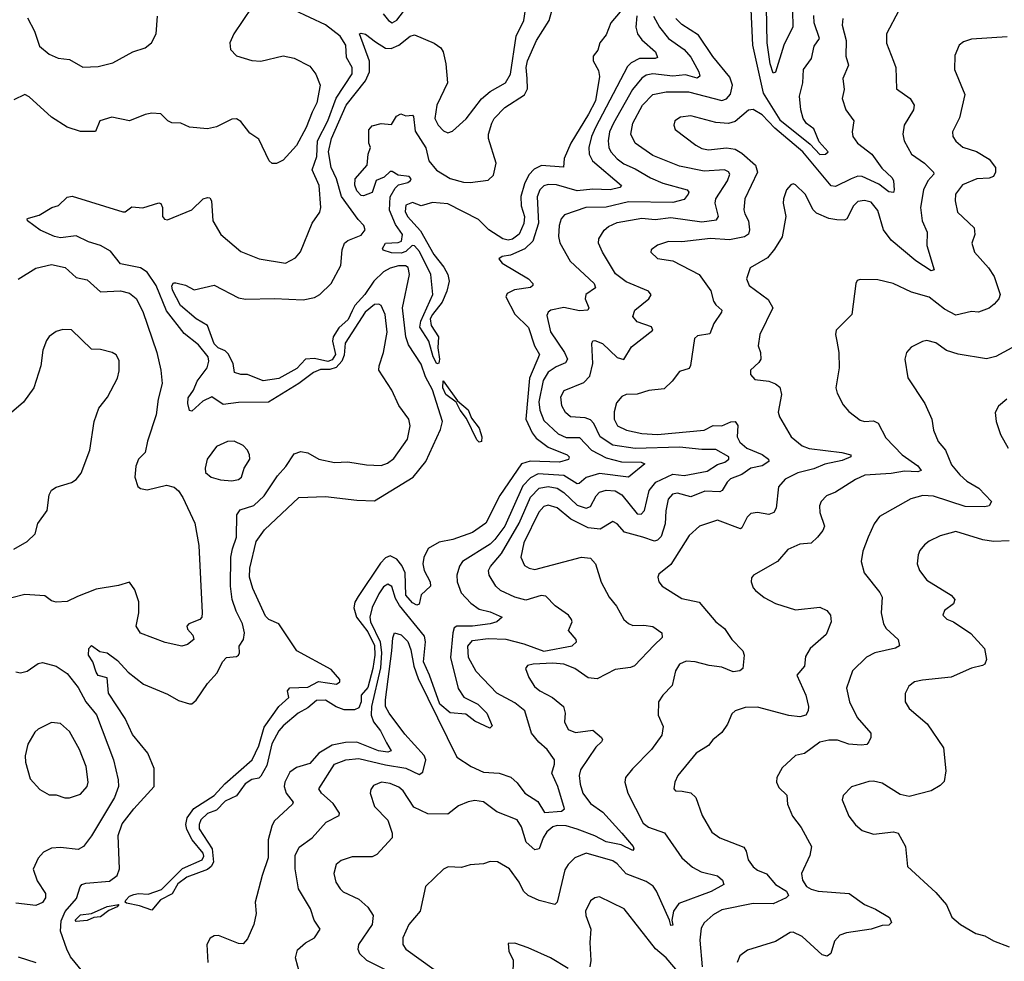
# Model space of a CAD drawing. Extents: x 2133461 to 2293071, y 753526 to 916327.
# Tile 183 of 256: x 2143832 to 2148253, y 864360 to 868589. Entities that reach past the tile are written whole.
import ezdxf

# ---------------------------------------------------------------- set-up
doc = ezdxf.new("R2010")
doc.units = 0

msp = doc.modelspace()

# ---------------------------------------------------------------- linework, layer by layer
at = {"layer": '0CON10XD'}
for points in [[(2145464.5, 868615), (2145487.8, 868585), (2145505, 868575.5), (2145525, 868586.5), (2145585.6, 868665)], [(2144874.2, 868645), (2144794.1, 868525.9), (2144776.2, 868485), (2144778.8, 868455), (2144805, 868426.7), (2144875, 868405.8), (2144915, 868403.1), (2145015, 868427.5), (2145065, 868416.2), (2145135, 868380), (2145161.9, 868345), (2145180.5, 868295), (2145165.5, 868215.5), (2145145, 868173.3), (2145117.5, 868105), (2145075.3, 868024.7), (2145015, 867958.8), (2144985, 867942.5), (2144965, 867942.5), (2144952.5, 867955), (2144905, 868052.5), (2144865, 868078.8), (2144825, 868131.2), (2144805, 868144), (2144785, 868142.5), (2144715, 868107.5), (2144675, 868099.2), (2144595, 868106.7), (2144555, 868124.2), (2144515.8, 868125.8), (2144497.5, 868135), (2144465, 868166.2), (2144425, 868168.8), (2144395, 868163.8), (2144325, 868134.2), (2144245, 868152), (2144192.5, 868135), (2144172.7, 868087.3), (2144105, 868087.5), (2144045, 868106.7), (2143975, 868151.8), (2143875, 868243.3), (2143855, 868252.9), (2143805, 868229.4)], [(2144194.4, 867575), (2144141.5, 867591.5), (2144085, 867619.1), (2144015, 867609.2), (2143987.5, 867615), (2143923.3, 867643.3), (2143867.5, 867685), (2143866.2, 867695), (2143871.8, 867698.2), (2143918.9, 867711.1), (2143976.7, 867745), (2144006.7, 867755), (2144045, 867792.2), (2144067, 867797), (2144295, 867726), (2144305, 867726.2), (2144335, 867748.6), (2144385, 867744.2), (2144456.8, 867766.8), (2144465, 867764), (2144473.5, 867745), (2144472.9, 867705), (2144482.8, 867692.8), (2144495, 867690.6), (2144605, 867734.4), (2144655, 867783.8), (2144675, 867791.2), (2144685, 867788.8), (2144692.5, 867775), (2144699.4, 867685), (2144734.7, 867624.7), (2144825, 867548.5), (2144906.7, 867515), (2145025, 867495.7), (2145070.6, 867519.4), (2145093.4, 867546.6), (2145145.6, 867675), (2145178.9, 867725), (2145184.5, 867745), (2145176.1, 867845), (2145145.6, 867915), (2145165.4, 867974.6), (2145169.1, 868045), (2145215.7, 868135), (2145252.9, 868237.1), (2145325.3, 868345.3), (2145325.3, 868375), (2145298.6, 868418.6), (2145295.8, 868475), (2145270.3, 868515), (2145205, 868565.3), (2145065, 868632.1)], [(2144582.5, 864737.5), (2144542.6, 864707.4), (2144517.3, 864662.7), (2144463.6, 864636.4), (2144425, 864589.1), (2144369.6, 864609.6), (2144311.2, 864621.2), (2144305.7, 864625), (2144308.2, 864635), (2144325, 864652.9), (2144345, 864660.2), (2144365, 864664.8), (2144408.5, 864661.5), (2144468.1, 864681.9), (2144562.7, 864777.3), (2144650.8, 864815), (2144658.3, 864831.7), (2144655.7, 864845), (2144606.9, 864905), (2144582.4, 864952.4), (2144578, 864975), (2144583.9, 865005), (2144613.8, 865046.2), (2144705.7, 865104.3), (2144753.5, 865156.5), (2144875.2, 865265), (2144905, 865327.5), (2144928.9, 865411.1), (2144995.8, 865505), (2145040, 865545), (2145033.8, 865575), (2145045, 865588.6), (2145125, 865591.5), (2145173.9, 865616.1), (2145255, 865605.2), (2145270, 865615), (2145269.7, 865625), (2145230.6, 865670.6), (2145076.9, 865755), (2144995.3, 865875.3), (2144950, 865895), (2144935, 865910.6), (2144879.2, 866035), (2144864.1, 866085), (2144865.3, 866125), (2144893.5, 866245), (2144931.8, 866298.2), (2145085, 866443.3), (2145205, 866447.8), (2145345, 866430.9), (2145425, 866428), (2145598.8, 866535), (2145655.9, 866604.1), (2145722.1, 866747.9), (2145730.5, 866785), (2145685, 866926.5), (2145654.1, 866985), (2145635, 867042.5), (2145578.1, 867128.1), (2145565.2, 867165.2), (2145550.5, 867295), (2145581.9, 867445), (2145576.8, 867476.8), (2145564.3, 867484.3), (2145533.2, 867483.2), (2145495, 867473.7), (2145465, 867457.3), (2145422.6, 867415), (2145381.2, 867355), (2145336.3, 867305), (2145325, 867282.2), (2145306.8, 867243.2), (2145264.4, 867205.6), (2145239.8, 867165), (2145236.5, 867145), (2145249.7, 867085), (2145235, 867060.8), (2145215, 867054), (2145155, 867067.1), (2145115.4, 867064.6), (2145076.8, 867023.2), (2144995, 866977.5), (2144925, 866967.7), (2144855, 866996.2), (2144825, 866995.4), (2144795.7, 867005), (2144790.9, 867045), (2144768.6, 867088.6), (2144755, 867101.9), (2144722.8, 867115), (2144705, 867132.8), (2144675, 867215.3), (2144624.3, 867245), (2144554.2, 867305), (2144518.6, 867375), (2144515.7, 867394.3), (2144522.3, 867407.7), (2144532.5, 867407.5), (2144576.4, 867396.4), (2144615, 867375.7), (2144705, 867396.7), (2144815, 867339.2), (2144845.9, 867334.1), (2144976.6, 867336.6), (2145105, 867330.7), (2145155, 867341.6), (2145179.5, 867355), (2145230.3, 867405), (2145274.1, 867485), (2145280, 867555), (2145290, 867585), (2145305, 867597.6), (2145365, 867622), (2145383.1, 867645), (2145376.8, 867665), (2145351.3, 867691.3), (2145277.2, 867795), (2145254.5, 867874.5), (2145231.2, 867925), (2145219.1, 867995), (2145232.7, 868055), (2145298.2, 868205), (2145385, 868313.9), (2145402.7, 868355), (2145402.9, 868402.9), (2145357.1, 868525), (2145365, 868528.9), (2145385, 868523.5), (2145429.7, 868489.7), (2145475, 868460.8), (2145500.6, 868459.4), (2145535, 868474.7), (2145585, 868515.3), (2145605, 868521.3), (2145693.5, 868483.5), (2145722.8, 868462.8), (2145732.7, 868445), (2145745, 868391.2), (2145752.7, 868305), (2145705.1, 868205), (2145696, 868146), (2145710.8, 868115), (2145735, 868090.4), (2145755, 868081.5), (2145775, 868088.2), (2145836.1, 868143.9), (2145905, 868233.8), (2145945, 868267), (2146013.8, 868305), (2146036.1, 868343.9), (2146061.6, 868515), (2146095.8, 868585), (2146103.4, 868635)], [(2145754.4, 867444.4), (2145759.6, 867415), (2145749.9, 867370.1), (2145729.3, 867320.7), (2145684.8, 867265.2), (2145675.3, 867245), (2145679.3, 867215), (2145712.8, 867165), (2145708.7, 867115), (2145716.2, 867063.8), (2145713.9, 867046.1), (2145705, 867043.8), (2145688, 867075), (2145669.1, 867145), (2145628.4, 867208.4), (2145633.3, 867235), (2145686.5, 867355), (2145677.9, 867445), (2145627.4, 867547.4), (2145605, 867573.6), (2145594.8, 867575.2), (2145565, 867547.4), (2145545, 867540.9), (2145501.6, 867541.6), (2145464.4, 867554.4), (2145461.1, 867561.1), (2145475, 867586.1), (2145531.9, 867588.1), (2145546.5, 867595), (2145551.1, 867625), (2145520, 867670), (2145493.1, 867733.1), (2145496, 867794), (2145517.1, 867832.9), (2145532.2, 867847.8), (2145575, 867858), (2145587, 867867), (2145590, 867875), (2145580, 867885), (2145530.7, 867890.7), (2145505, 867906.7), (2145495, 867906.7), (2145468, 867882), (2145432.9, 867867.1), (2145415, 867813.3), (2145375, 867797.5), (2145365, 867800), (2145345, 867820), (2145336.4, 867846.4), (2145338.8, 867875), (2145392.5, 867935), (2145396.7, 867985), (2145407.5, 868015), (2145400, 868035), (2145400, 868095), (2145415, 868112.5), (2145455, 868122.5), (2145501.7, 868118.3), (2145523.6, 868156.4), (2145543, 868167), (2145565, 868157.5), (2145595, 868160), (2145600, 868155), (2145608.3, 868088.3), (2145655, 868013.8), (2145669.5, 867955), (2145702.9, 867912.9), (2145765, 867875.2), (2145825, 867859.7), (2145855, 867857.7), (2145935, 867867.8), (2145958.9, 867891.1), (2145971.5, 867945), (2145937.5, 868055), (2145937.5, 868075), (2145952, 868125), (2145962.5, 868145), (2146010, 868195), (2146097.9, 868252.1), (2146111.8, 868278.2), (2146110.3, 868325), (2146106.5, 868375), (2146112.2, 868405), (2146151.9, 868495), (2146208.8, 868585), (2146221.8, 868628.2)], [(2147778.9, 868631.1), (2147724.4, 868525.6), (2147724.4, 868484.4), (2147755, 868403.3), (2147765.6, 868375), (2147768.1, 868278.1), (2147830, 868235), (2147848.5, 868205), (2147845.4, 868184.6), (2147802.5, 868115), (2147796.7, 868075), (2147802.5, 868045), (2147836.5, 867985), (2147895, 867944.7), (2147935.4, 867905), (2147936.2, 867895), (2147908.9, 867865), (2147890.3, 867825), (2147876.8, 867745), (2147883.8, 867685), (2147907.1, 867635), (2147904.7, 867574.7), (2147938.6, 867465), (2147925, 867460.5), (2147855, 867505.4), (2147745, 867599.6), (2147710.9, 867645), (2147685, 867732.5), (2147655, 867769.1), (2147625, 867777.3), (2147595, 867772.2), (2147575, 867752.5), (2147545.5, 867694.5), (2147535, 867689.4), (2147500.7, 867690.7), (2147465, 867696.4), (2147410.2, 867720.2), (2147395.3, 867735.3), (2147359.2, 867805), (2147315, 867847.5), (2147305, 867852.5), (2147295, 867847.5), (2147274.5, 867825.5), (2147261.4, 867785), (2147260, 867765), (2147271.9, 867705), (2147255.4, 867614.6), (2147221.4, 867558.6), (2147189.8, 867520.2), (2147111.4, 867475), (2147095.6, 867425), (2147106.9, 867395), (2147191.9, 867331.9), (2147212.9, 867295), (2147155.8, 867175), (2147147.5, 867125), (2147158, 867095), (2147160, 867065), (2147150.9, 867049.1), (2147114, 867015), (2147114, 866995), (2147132.4, 866972.4), (2147195, 866965.7), (2147225, 866954.3), (2147245, 866938), (2147252.9, 866905), (2147237, 866827), (2147243.3, 866805), (2147295.6, 866715), (2147344.8, 866674.8), (2147377.4, 866662.6), (2147523.8, 866645), (2147564, 866635), (2147564.2, 866625), (2147525, 866608.6), (2147446.7, 866593.3), (2147397.5, 866572.5), (2147326.2, 866553.8), (2147268.9, 866525), (2147238.3, 866491.7), (2147228.5, 866395), (2147218.1, 866375), (2147195, 866366.1), (2147144.6, 866375.4), (2147115, 866371.1), (2147097.8, 866355), (2147075, 866306.2), (2147067.9, 866302.1), (2146965, 866340.6), (2146884.2, 866315), (2146837.7, 866272.3), (2146755, 866142.2), (2146701.7, 866098.3), (2146696.7, 866085), (2146701.2, 866065), (2146716, 866045), (2146805, 865989.1), (2146882.7, 865972.7), (2146957.1, 865885), (2146995.8, 865855), (2147030, 865805), (2147078.6, 865755), (2147084.2, 865735), (2147078.8, 865675), (2147065, 865664), (2147035, 865660.5), (2146985, 865680.9), (2146928.3, 865688.3), (2146864.5, 865705.5), (2146825, 865707.5), (2146795, 865694.2), (2146776.9, 865665), (2146761.3, 865598.7), (2146720, 865555), (2146700.8, 865525), (2146699.2, 865465), (2146721.4, 865415), (2146715.5, 865375), (2146669.1, 865310.9), (2146582.9, 865225), (2146552.7, 865185), (2146548.5, 865165), (2146562.3, 865115), (2146630.6, 864980.6), (2146655, 864962), (2146727, 864937), (2146805, 864824.5), (2146853.3, 864783.3), (2146891.1, 864761.1), (2146965, 864743.6), (2146987.3, 864725), (2146994.2, 864705), (2146936.3, 864673.7), (2146790.8, 864619.2), (2146767.8, 864585), (2146760, 864545), (2146765, 864522.5), (2146755, 864521.2), (2146750, 864545), (2146691.8, 864675), (2146676.7, 864696.7), (2146645, 864718.4), (2146555, 864752.8), (2146515, 864797.9), (2146495, 864810.9), (2146375, 864845.3), (2146325, 864824.5), (2146294.7, 864795.3), (2146279.9, 864770.1), (2146245, 864626.2), (2146235, 864614.4), (2146165, 864632.3), (2146115, 864655.5), (2146094.5, 864675), (2146075.3, 864715.3), (2146031.9, 864775), (2145976.9, 864806.9), (2145945, 864808.9), (2145915, 864798.1), (2145855, 864793.1), (2145815, 864781.5), (2145755.6, 864784.4), (2145735.5, 864774.5), (2145653.6, 864696.4), (2145629.6, 864585), (2145578.5, 864525), (2145551.8, 864465), (2145552.5, 864435), (2145565, 864414.4), (2145693.3, 864323.3)], [(2146528.6, 868625), (2146486.9, 868575), (2146465, 868521.2), (2146437.1, 868485), (2146427.4, 868452.6), (2146406.2, 868425), (2146407.5, 868405), (2146430.6, 868360.6), (2146434.6, 868334.6), (2146416.7, 868225), (2146385.6, 868164.4), (2146305.9, 868035), (2146276.5, 867965), (2146273.6, 867926.4), (2146175, 867934.8), (2146141.5, 867918.5), (2146117.3, 867892.7), (2146097.9, 867852.1), (2146082, 867795), (2146083.1, 867753.1), (2146097.8, 867705), (2146095, 867673.8), (2146075, 867625.7), (2146045, 867604.1), (2146025, 867598.8), (2146001.4, 867605), (2145939.1, 867645), (2145892.2, 867692.2), (2145755, 867762.5), (2145685, 867768.8), (2145635, 867752.5), (2145595, 867768.8), (2145565, 867756.2), (2145562.5, 867727.5), (2145572.7, 867705), (2145631.5, 867641.5), (2145691.2, 867535), (2145737, 867477), (2145754.4, 867444.4)], [(2147114.3, 868635), (2147122.6, 868475), (2147169.8, 868259.8), (2147245, 868138.9), (2147380.8, 868030.8), (2147425, 867983.3), (2147450, 867985), (2147462.5, 867995), (2147420.9, 868040.9), (2147398.2, 868098.2), (2147365, 868122.9), (2147350.3, 868145), (2147339.1, 868185), (2147332.8, 868245), (2147347.5, 868305), (2147351.3, 868365), (2147386.4, 868415), (2147399.5, 868470.5), (2147423.4, 868505), (2147399.7, 868575), (2147397.9, 868607.9)], [(2147301.7, 868628.3), (2147303.4, 868556.6), (2147262.4, 868475), (2147225, 868353.8), (2147215, 868348.8), (2147201.4, 868391.4), (2147187.7, 868485), (2147185.4, 868645)], [(2143867, 868597), (2143897.8, 868537.8), (2143920.9, 868470.9), (2143964.6, 868434.6), (2144005, 868416), (2144055, 868410.8), (2144115, 868375.6), (2144185, 868378.9), (2144250, 868395), (2144340, 868445), (2144395, 868462.5), (2144423.8, 868485), (2144444.1, 868525.9), (2144450, 868605)], [(2146603.5, 868606.5), (2146599, 868555), (2146606.4, 868525), (2146625, 868499.3), (2146686.1, 868445), (2146695, 868420), (2146685.3, 868414.7), (2146615, 868414.4), (2146577.3, 868395), (2146561, 868379), (2146416.8, 868105), (2146399, 868065), (2146387.6, 868015), (2146389, 867985), (2146403.6, 867955), (2146534.4, 867845), (2146526, 867835), (2146483.3, 867825), (2146405, 867827.7), (2146335, 867820), (2146242.7, 867847.3), (2146205, 867848.6), (2146185, 867842.7), (2146167.9, 867825), (2146155, 867793.3), (2146161.3, 867675), (2146135.6, 867595), (2146100.5, 867559.5), (2146035, 867531.5), (2145997.5, 867525), (2145983.3, 867515), (2145998.8, 867495), (2146117.1, 867425), (2146135.6, 867405), (2146135.7, 867395), (2146125, 867385.7), (2146053.7, 867376.3), (2146021.3, 867358.7), (2146014.6, 867345), (2146055, 867265.8), (2146116.1, 867206.1), (2146143.2, 867125), (2146165.3, 867085), (2146121.5, 866978.5), (2146104.4, 866795), (2146132.9, 866732.9), (2146150.2, 866710.2), (2146205, 866669.8), (2146289.4, 866635), (2146299.1, 866625), (2146295.9, 866614.1), (2146255, 866602.3), (2146124.1, 866605.9), (2146085, 866594.7), (2145988.5, 866451.5), (2145925, 866327.5), (2145864.6, 866285.4), (2145776.1, 866253.9), (2145715, 866242.9), (2145666.5, 866213.5), (2145647.1, 866172.9), (2145642.4, 866145), (2145647.8, 866115), (2145674.4, 866065), (2145676.7, 866045), (2145634.6, 866005.4), (2145625, 865963.3), (2145615, 865959.4), (2145595, 865969.7), (2145566, 866005), (2145562.7, 866105), (2145547.8, 866137.8), (2145525, 866165.8), (2145495, 866181.4), (2145475, 866172.5), (2145451.3, 866148.7), (2145351.6, 865998.4), (2145337.3, 865972.7), (2145332, 865948), (2145343.9, 865905), (2145395, 865840.1), (2145425, 865778.8), (2145427.1, 865735), (2145417.6, 865675), (2145395, 865589.6), (2145365.8, 865555), (2145364.8, 865525), (2145355, 865498.9), (2145335, 865489.3), (2145288.8, 865488.8), (2145252.4, 865502.4), (2145205, 865533.4), (2145165, 865531.6), (2145125, 865498.9), (2145082.9, 865475), (2145015, 865416.9), (2144995, 865394.5), (2144964, 865336), (2144941.2, 865238.8), (2144915, 865192.2), (2144905, 865182.7), (2144875, 865176.7), (2144843.7, 865156.3), (2144805, 865102.5), (2144755, 865079.4), (2144715, 865038.4), (2144675, 865023.6), (2144646, 864995), (2144637.7, 864975), (2144638.5, 864955), (2144695.5, 864865.5), (2144702.4, 864805), (2144692.1, 864785), (2144675, 864772.5), (2144582.5, 864737.5)], [(2146677.9, 868605), (2146704.2, 868555), (2146745, 868504.7), (2146815.2, 868455.2), (2146845, 868421.3), (2146881.4, 868355), (2146886.2, 868335), (2146874, 868326), (2146820.8, 868340.8), (2146765, 868334.8), (2146674.5, 868345.5), (2146645, 868340), (2146625, 868326.5), (2146584, 868275), (2146497.9, 868125), (2146480.7, 868085), (2146474.3, 868045), (2146477.4, 868015), (2146486.5, 867995), (2146513.9, 867963.9), (2146545, 867941.2), (2146595, 867919.5), (2146665, 867878.3), (2146720, 867855), (2146829.2, 867825), (2146836.7, 867815), (2146833.5, 867805), (2146815, 867781.2), (2146765, 867767.4), (2146565, 867771.2), (2146465, 867746.8), (2146374.5, 867745.5), (2146277.4, 867712.6), (2146263.1, 867695), (2146254.1, 867665), (2146251.1, 867615), (2146257.6, 867587.6), (2146304.2, 867505), (2146411.9, 867405), (2146417.5, 867385), (2146374.4, 867355), (2146371.5, 867335), (2146388.1, 867295), (2146383.3, 867285), (2146345, 867281.1), (2146275, 867296.6), (2146216.1, 867283.9), (2146204.2, 867275), (2146199.1, 867260.9), (2146215, 867187.5), (2146278.1, 867095), (2146291.3, 867065), (2146282.4, 867047.6), (2146240.1, 867029.9), (2146205, 867005.3), (2146181.8, 866968.2), (2146162.4, 866872.4), (2146167.1, 866835), (2146185, 866789.6), (2146249.4, 866729.4), (2146285, 866712.7), (2146345, 866713.3), (2146399.1, 866655), (2146465, 866621.5), (2146534, 866604), (2146622, 866602), (2146639.2, 866595), (2146565, 866534.6), (2146435, 866551.2), (2146375, 866533), (2146344.7, 866505.3), (2146335, 866504.7), (2146275, 866542.3), (2146160, 866550), (2146125, 866532), (2146091.3, 866495), (2146009.7, 866315), (2145965, 866254.3), (2145945, 866233.3), (2145820.4, 866155), (2145807.1, 866135), (2145794.6, 866095), (2145796.6, 866065), (2145813.6, 866015), (2145857.8, 865967.8), (2145895, 865941.8), (2145945, 865930.3), (2145998, 865905), (2145974.3, 865885), (2145943.8, 865875), (2145865, 865865.2), (2145795, 865864.7), (2145782.4, 865857.6), (2145776, 865835), (2145765.6, 865725), (2145801.3, 865585), (2145826.5, 865546.5), (2145889.2, 865515), (2145929.2, 865475), (2145953, 865417), (2145943.3, 865406.7), (2145875, 865438.6), (2145835, 865469.4), (2145765, 865476.2), (2145717.8, 865515), (2145672.3, 865645), (2145644.4, 865704.4), (2145654.5, 865794.5), (2145650, 865820), (2145537.3, 865957.3), (2145519.3, 865989.3), (2145502.7, 866042.7), (2145485, 866054.4), (2145465, 866042.2), (2145445, 866011.1), (2145415, 865949.4), (2145403.7, 865905), (2145407.3, 865885), (2145450.7, 865795), (2145455.8, 865745), (2145451.5, 865678.5), (2145411.6, 865505), (2145409.8, 865465), (2145420.2, 865435), (2145451.5, 865395), (2145479.1, 865340.9), (2145500.6, 865305), (2145485, 865299.8), (2145443.6, 865305), (2145345, 865344), (2145295, 865342), (2145235, 865330.3), (2145175.2, 865295), (2145135, 865248.6), (2145075, 865231.1), (2145045, 865209.1), (2145022.5, 865165), (2145019.5, 865145), (2145028.4, 865115), (2145059.1, 865075), (2145057.5, 865065), (2144975, 864990), (2144963.4, 864966.6), (2144947, 864905), (2144948.2, 864825), (2144920, 864745), (2144888.5, 864625), (2144894.3, 864575), (2144883.1, 864525), (2144855, 864461.2), (2144835, 864438), (2144815, 864440), (2144725, 864475.6), (2144705.6, 864474.4), (2144686.6, 864463.4), (2144672.5, 864435), (2144676.9, 864355)], [(2145091.7, 864298.3), (2145070.7, 864375), (2145078.9, 864411.1), (2145115, 864443.3), (2145155, 864465.5), (2145181.1, 864505), (2145153.8, 864545), (2145138.2, 864595), (2145083.6, 864685), (2145068.2, 864775), (2145069.5, 864835), (2145087.5, 864872.5), (2145145.6, 864915), (2145207.5, 864985), (2145266.2, 865015), (2145267.5, 865025), (2145238.8, 865068.8), (2145187.3, 865115), (2145175.5, 865135), (2145245, 865245.4), (2145295.6, 865264.4), (2145355, 865270.4), (2145475, 865242), (2145565, 865228.1), (2145625, 865198.5), (2145641.3, 865208.7), (2145655.4, 865265), (2145647.7, 865285), (2145560.7, 865380.7), (2145490.5, 865475), (2145474.8, 865505), (2145474, 865534), (2145503.4, 865755), (2145506.8, 865813.2), (2145515, 865835.8), (2145545, 865826.2), (2145575, 865795.6), (2145588.8, 865758.8), (2145601.4, 865685), (2145620.7, 865630.7), (2145795, 865276.5), (2145859.4, 865235), (2145915, 865209.2), (2145985, 865204.6), (2146037.2, 865187.3), (2146065, 865161.2), (2146099.5, 865115), (2146157.8, 865077.8), (2146188.4, 865028.4), (2146265.1, 865034.9), (2146277.6, 865045), (2146248.6, 865145), (2146220.6, 865205), (2146233.4, 865245), (2146232.7, 865265), (2146200.6, 865310.6), (2146163.6, 865343.6), (2146130.3, 865385), (2146099.6, 865485), (2146055, 865521.1), (2145974, 865565), (2145881.3, 865661.3), (2145846.8, 865725), (2145844.7, 865775), (2145865, 865800.3), (2145935, 865809.8), (2146015, 865806.5), (2146095, 865785.2), (2146185, 865752.3), (2146312.7, 865777.3), (2146332, 865795), (2146330, 865805), (2146295.8, 865845), (2146312, 865885), (2146310, 865895), (2146295.6, 865915), (2146236.9, 865956.9), (2146195, 865999.6), (2146172.8, 866002.8), (2146105, 865982.5), (2146055, 865994.7), (2145990.9, 866025), (2145969.6, 866045), (2145939.3, 866095), (2145937.3, 866115), (2145946.3, 866133.7), (2145995, 866190.9), (2146075, 866327.9), (2146125.2, 866445), (2146165, 866484.8), (2146205, 866491.9), (2146245, 866484.4), (2146275, 866466.1), (2146335, 866408.6), (2146375, 866395.7), (2146395, 866402.7), (2146419.8, 866450.2), (2146435, 866466.4), (2146465, 866476.1), (2146505, 866473.2), (2146535, 866455.7), (2146605, 866370), (2146622.2, 866367.8), (2146637.3, 866385), (2146658.6, 866475), (2146687.6, 866512.4), (2146765, 866547.9), (2146815, 866542), (2146918.4, 866561.6), (2146965, 866591.9), (2146997.8, 866602.2), (2147016, 866615), (2147015.4, 866625), (2146958.1, 866658.1), (2146895, 866658.5), (2146795, 866668.7), (2146595, 866663.2), (2146495, 866678.4), (2146438.2, 866715), (2146410.2, 866775), (2146395, 866791.4), (2146371, 866801), (2146304.8, 866804.8), (2146282.1, 866825), (2146266.2, 866855), (2146261.8, 866895), (2146275.9, 866924.1), (2146365, 866958.9), (2146392.1, 866987.9), (2146405.3, 867045), (2146400.8, 867135), (2146405, 867146.2), (2146415, 867148.6), (2146449.2, 867135), (2146515, 867071.8), (2146545, 867063.1), (2146579.6, 867120.4), (2146674.2, 867195), (2146669.1, 867209.1), (2146605, 867231.5), (2146584.2, 867255.8), (2146594.2, 867285), (2146657.5, 867335), (2146666.7, 867353.3), (2146655, 867369.1), (2146555, 867411.2), (2146507, 867447), (2146448.8, 867545), (2146431.5, 867585), (2146432.2, 867605), (2146455.9, 867644.1), (2146475, 867660), (2146515, 867677.6), (2146625, 867697.6), (2146685, 867691.7), (2146755, 867700.5), (2146895, 867681.4), (2146960, 867690), (2146970.3, 867705), (2146954.7, 867765), (2146957.1, 867785), (2147009.7, 867865), (2147020, 867895), (2147015, 867906.5), (2146996.7, 867915), (2146905, 867908.1), (2146795, 867931.9), (2146675, 867979.7), (2146595, 868034.6), (2146576.5, 868075), (2146585.3, 868125), (2146627.9, 868205), (2146675, 868253.5), (2146735, 868264.8), (2146835, 868264.8), (2146985, 868226.8), (2147005, 868233.1), (2147023.3, 868255), (2147031.8, 868295), (2147020.7, 868330.8), (2146944.5, 868424.5), (2146880.1, 868520.1), (2146805, 868567.6), (2146777.5, 868595)], [(2147528.2, 868595), (2147524.6, 868565), (2147543.3, 868495), (2147541.5, 868425), (2147553.1, 868385), (2147527.5, 868325), (2147534, 868275), (2147524.2, 868235), (2147540.6, 868185), (2147577.5, 868135), (2147569.4, 868085), (2147573.3, 868065), (2147594.4, 868035), (2147658.2, 867985), (2147702.7, 867922.7), (2147749.3, 867879.3), (2147755.9, 867865), (2147758.9, 867825), (2147755, 867812.5), (2147735, 867815.4), (2147689.7, 867849.7), (2147615, 867884.1), (2147595, 867886.2), (2147565.1, 867874.9), (2147495, 867840), (2147475, 867843.3), (2147348.3, 867995), (2147222.2, 868102.2), (2147165, 868161.7), (2147125, 868186.2), (2147105, 868182.2), (2147045, 868131.9), (2147015, 868123.2), (2146957.2, 868127.2), (2146845, 868157.5), (2146798.6, 868151.4), (2146772.9, 868135), (2146769.4, 868115), (2146775.5, 868095.5), (2146867.1, 868025), (2146895, 868010), (2146925, 868004.1), (2147005, 868013.6), (2147045, 868008.1), (2147075, 867989.4), (2147135.9, 867935), (2147145.3, 867905), (2147087.1, 867785), (2147082.8, 867735), (2147087.4, 867717.4), (2147104.2, 867685), (2147109.3, 867645), (2147104.1, 867625.9), (2147086.2, 867613.8), (2147019.5, 867600.5), (2146933.3, 867606.7), (2146805, 867591.5), (2146745, 867592.5), (2146695, 867576.9), (2146666.7, 867555), (2146666.2, 867545), (2146695, 867516), (2146765, 867506.7), (2146882.9, 867445), (2146935, 867372), (2146947.5, 867325), (2146957.8, 867307.8), (2146984, 867285), (2146982.9, 867275), (2146949.2, 867225), (2146931.2, 867178.8), (2146875, 867169.5), (2146862.1, 867157.9), (2146844.5, 867035.5), (2146837.9, 867022.1), (2146795, 867008.8), (2146762, 866965), (2146725, 866930.8), (2146656.1, 866923.9), (2146605, 866907.7), (2146555, 866906.2), (2146535, 866896.7), (2146511.3, 866868.7), (2146501.8, 866828.2), (2146500.8, 866795), (2146515.6, 866765), (2146555.8, 866745), (2146625, 866730), (2146695, 866726.6), (2146905, 866745.3), (2146945, 866766.1), (2146985, 866764.3), (2147025, 866783.2), (2147043.8, 866783.8), (2147055.9, 866765.9), (2147054, 866715), (2147065, 866691.1), (2147096.9, 866665), (2147165.6, 866635.6), (2147194, 866615), (2147196, 866605), (2147165.6, 866585), (2147114.3, 866575), (2147074.3, 866545.7), (2147023.3, 866526.7), (2147007.9, 866512.1), (2146986.7, 866475), (2146975, 866468.2), (2146908.3, 866471.7), (2146845, 866445.6), (2146785, 866462.7), (2146762.5, 866457.5), (2146744.2, 866435), (2146733, 866383), (2146730.7, 866325), (2146711.8, 866268.2), (2146695, 866251.6), (2146682.4, 866247.6), (2146630, 866265), (2146547.8, 866287.8), (2146515, 866324.4), (2146495, 866335.7), (2146438.8, 866301.2), (2146385, 866307.1), (2146306.1, 866346.1), (2146245, 866396.2), (2146205, 866408.1), (2146185, 866402), (2146163.1, 866376.9), (2146095, 866240), (2146082.7, 866175), (2146098.3, 866138.3), (2146118.8, 866125), (2146145, 866120), (2146355, 866175.5), (2146395, 866170), (2146417.1, 866145), (2146443.4, 866063.4), (2146479.4, 865995), (2146511.9, 865955), (2146545, 865894.4), (2146565, 865876.9), (2146585, 865868.9), (2146635, 865870.4), (2146675, 865863.5), (2146715.6, 865835), (2146716.5, 865815), (2146680, 865780)], [(2148265, 868512.5), (2148105, 868502.2), (2148070.2, 868489.8), (2148050.8, 868475), (2148031.3, 868428.7), (2148028.5, 868365), (2148076.2, 868253.8), (2148051.4, 868148.6), (2148019.5, 868085), (2148021.8, 868065), (2148035, 868042.9), (2148066.1, 868016.1), (2148127.8, 867997.8), (2148185, 867962.5), (2148214, 867925), (2148214, 867905), (2148203.8, 867885), (2148185, 867878.1), (2148130, 867875), (2148065, 867846.7), (2148034, 867806), (2148031.5, 867775), (2148042.5, 867725), (2148116.9, 867655), (2148120.6, 867625), (2148107.1, 867585), (2148119.4, 867545), (2148182.5, 867475), (2148207.5, 867435), (2148233.5, 867355), (2148228, 867335), (2148208, 867312), (2148185, 867293.1), (2148137.5, 867275), (2148105, 867278.5), (2148035, 867262.7), (2147985, 867288.9), (2147915, 867342.5), (2147836, 867365), (2147753.3, 867405), (2147685, 867420.6), (2147605, 867422), (2147592.9, 867417.1), (2147585.9, 867404.1), (2147567.8, 867265), (2147497.5, 867195), (2147494.3, 867175), (2147501.4, 867145), (2147509.4, 867095), (2147510.8, 867025), (2147497.1, 866935), (2147502.1, 866912.1), (2147529.1, 866859.1), (2147555, 866830), (2147605, 866790), (2147625, 866784.4), (2147665, 866786.7), (2147687, 866777), (2147720.5, 866710.5), (2147794.6, 866635), (2147865, 866586), (2147879.4, 866565), (2147865, 866558.9), (2147805, 866561.3), (2147745, 866551.2), (2147626.6, 866543.4), (2147585, 866524.5), (2147495, 866467.5), (2147455, 866450.6), (2147430, 866425), (2147423.1, 866405), (2147424.4, 866375), (2147445.6, 866315), (2147438.1, 866295), (2147414.4, 866265), (2147385, 866237.5), (2147335, 866233.5), (2147280.8, 866209.2), (2147234, 866156), (2147126.7, 866095), (2147117.7, 866082.3), (2147115.8, 866065), (2147125, 866036.7), (2147136, 866025), (2147174.6, 865994.6), (2147225, 865966.9), (2147315, 865938.9), (2147425, 865950.8), (2147455.6, 865935.6), (2147472, 865915), (2147475.7, 865885), (2147452.4, 865827.6), (2147381.9, 865765), (2147360.9, 865729.1), (2147355.6, 865685), (2147321.9, 865645), (2147361.5, 865555), (2147374.3, 865505), (2147372.5, 865485), (2147361.2, 865465), (2147335, 865457.5), (2147285, 865464.7), (2147145, 865502.1), (2147089.7, 865500.3), (2147045, 865484.2), (2147029.1, 865470.9), (2147010, 865425), (2146985, 865388), (2146944.6, 865355.4), (2146925, 865329.2), (2146870, 865295), (2146787.5, 865195), (2146772.9, 865165), (2146768.8, 865135), (2146776.1, 865126.1), (2146805.7, 865124.3), (2146845, 865116.9), (2146867.8, 865095), (2146895.6, 865015), (2146939.3, 864939.3), (2146975, 864914.4), (2147083, 864873), (2147094.2, 864855), (2147102.5, 864815), (2147125, 864784.4), (2147145, 864768.9), (2147185, 864753.3), (2147224.8, 864704.8), (2147275.4, 864675), (2147283.3, 864655), (2147274, 864645), (2147215, 864617.8), (2147125, 864619.2), (2146985, 864590.8), (2146945, 864568.9), (2146905, 864532.9), (2146891.9, 864508.1), (2146885.4, 864455), (2146896.2, 864335)], [(2144115, 864312.8), (2144060.6, 864380.6), (2144044, 864414), (2144015.1, 864495), (2144018.4, 864541.6), (2144036.8, 864583.2), (2144087.6, 864642.4), (2144103.2, 864695), (2144111.4, 864705), (2144128.7, 864711.3), (2144235, 864719.6), (2144268.9, 864745), (2144280.3, 864775), (2144274.3, 864925), (2144292.5, 864977.5), (2144345, 865045.3), (2144435.5, 865145), (2144435.5, 865225.5), (2144406.8, 865295), (2144338.7, 865378.7), (2144305, 865450.9), (2144230.8, 865565), (2144225, 865632.5), (2144185, 865644.2), (2144175, 865658), (2144161.1, 865705), (2144141.1, 865735), (2144142.5, 865765), (2144155, 865778), (2144191.8, 865751.8), (2144225, 865745.5), (2144271, 865711), (2144318.6, 865658.6), (2144387.8, 865605), (2144495, 865560.4), (2144545, 865530.8), (2144595, 865516.4), (2144605, 865517.1), (2144625, 865532.5), (2144675, 865607.1), (2144718.2, 865655), (2144742.9, 865705), (2144761.2, 865725), (2144805, 865729.4), (2144814.5, 865735.5), (2144819.4, 865745), (2144817.9, 865775), (2144837.3, 865805), (2144841.1, 865835), (2144832.8, 865875), (2144803.2, 865933.2), (2144785.3, 865985), (2144779, 866045), (2144780.7, 866175), (2144787.2, 866212.8), (2144806.1, 866265), (2144807.2, 866365), (2144822, 866388), (2144883, 866407), (2144929.1, 866450.9), (2144989.5, 866540.5), (2145027.3, 866582.7), (2145065, 866638.8), (2145095, 866650), (2145125, 866643.8), (2145174.6, 866614.6), (2145245, 866600.4), (2145305, 866603.2), (2145389.1, 866589.1), (2145455, 866586.2), (2145483.1, 866596.9), (2145511.4, 866618.6), (2145573.6, 866705), (2145585.4, 866764.6), (2145578.5, 866795), (2145535, 866855.8), (2145503.6, 866925), (2145444.6, 867015), (2145445.4, 867035), (2145466.1, 867093.9), (2145481.7, 867185), (2145472.2, 867265), (2145455, 867305.6), (2145445, 867312.1), (2145425, 867309.3), (2145383.3, 867275), (2145294, 867136), (2145288.1, 867081.9), (2145278, 867055), (2145252.5, 867027.5), (2145225, 867017.4), (2145182.4, 867017.6), (2145150.5, 867005), (2145085, 866954.5), (2144948.6, 866871.4), (2144815, 866870), (2144745, 866861.1), (2144695, 866895.4), (2144654.6, 866875.4), (2144605, 866831.4), (2144595, 866834.3), (2144586.5, 866865), (2144589.1, 866890.9), (2144612.9, 866925), (2144629.2, 866965), (2144673.2, 867025), (2144681.5, 867055), (2144678.9, 867075), (2144635, 867129.2), (2144569.7, 867179.7), (2144491.1, 867281.1), (2144445, 867394.6), (2144405, 867455.7), (2144374.3, 867474.3), (2144285, 867493.3), (2144239.6, 867549.6), (2144194.4, 867575)], [(2143825, 867424), (2143905, 867473.5), (2143975, 867489.6), (2144036, 867476), (2144085, 867431.8), (2144135, 867420), (2144195, 867366.7), (2144285, 867370.8), (2144325, 867361.5), (2144355, 867336.9), (2144385, 867278.1), (2144447.4, 867095), (2144465.6, 867015), (2144471.8, 866955), (2144453.6, 866885), (2144445.4, 866815), (2144405.8, 866695.8), (2144395.8, 866645), (2144365.8, 866615), (2144353.1, 866583.1), (2144348.6, 866535), (2144363, 866493), (2144375, 866484), (2144405, 866477.5), (2144491.7, 866498.3), (2144525, 866489.2), (2144545, 866473.3), (2144565, 866443.3), (2144618.2, 866328.2), (2144636.8, 866226.8), (2144651.8, 865925), (2144649.5, 865905), (2144640.6, 865895), (2144591.9, 865875), (2144582.3, 865865), (2144585, 865851.9), (2144608.9, 865825), (2144614, 865805), (2144585, 865782.9), (2144560, 865775), (2144485, 865791.4), (2144374.2, 865834.2), (2144354.2, 865865), (2144366.9, 865925), (2144366.9, 865975), (2144349.1, 866029.1), (2144325, 866063.3), (2144275, 866048.5), (2144175, 866031.9), (2144091.5, 865998.5), (2144045, 865976.7), (2143995, 865973.5), (2143975, 865978.6), (2143945, 866001.4), (2143855, 866007.3), (2143797.4, 865992.6)], [(2143805, 866210.8), (2143865, 866245.6), (2143900.7, 866279.3), (2143913.3, 866326.7), (2143956, 866385), (2143963.8, 866455), (2143975, 866476.7), (2143995, 866490), (2144065, 866510), (2144085, 866523.3), (2144108.3, 866551.7), (2144146.9, 866655), (2144165.6, 866785), (2144187.5, 866845), (2144226.2, 866893.8), (2144270.9, 866979.1), (2144278.3, 867011.7), (2144278.3, 867058.3), (2144265, 867083.3), (2144247.5, 867095), (2144195, 867108), (2144155, 867110), (2144065, 867196), (2144025, 867198), (2143995, 867188), (2143964.5, 867165.5), (2143951.9, 867148.1)], [(2143951.9, 867148.1), (2143935.7, 867105), (2143926.7, 867035), (2143895.8, 866935), (2143848.6, 866871.4), (2143784.4, 866815.6)], [(2148286, 867115), (2148215, 867075.7), (2148173.5, 867066.5), (2148045, 867086.2), (2147993.7, 867103.7), (2147945, 867137.1), (2147905, 867147.5), (2147885, 867144), (2147835, 867118), (2147813.8, 867095), (2147806.2, 867065), (2147820.3, 866980.3), (2147896.7, 866865), (2147926.9, 866795), (2147935.5, 866745.5), (2147955.8, 866695), (2147988.6, 866655), (2148015, 866590), (2148053.1, 866545), (2148085, 866516.9), (2148139.2, 866485), (2148195.8, 866425), (2148185, 866406.2), (2148165, 866400.8), (2148076.6, 866403.4), (2147935, 866449.5), (2147887.3, 866452.7), (2147832.6, 866437.4), (2147692.6, 866357.4), (2147668.1, 866325), (2147641.1, 866265), (2147617.6, 866202.4), (2147610, 866155), (2147623.5, 866105), (2147693.3, 866016.7), (2147704.3, 865995), (2147700, 865925), (2147710, 865875), (2147721.9, 865855), (2147776.9, 865805), (2147782.9, 865777.1), (2147763.6, 865766.4), (2147671.2, 865745), (2147634.7, 865725.3), (2147570.8, 865665), (2147543.6, 865586.4), (2147557.9, 865525), (2147592.3, 865455), (2147654.2, 865385), (2147654, 865365), (2147644.2, 865345.8), (2147635, 865334.2), (2147609.5, 865330.5), (2147555, 865334.5), (2147503.4, 865353.4), (2147465, 865353.4), (2147425.3, 865344.7), (2147356.4, 865293.6), (2147315, 865284.2), (2147255, 865228.8), (2147231.2, 865185), (2147230, 865165), (2147240.3, 865140.3), (2147276.7, 865106.7), (2147280, 865065), (2147301.2, 865011.2), (2147340.5, 864960.5), (2147387.8, 864875), (2147379.5, 864835), (2147342.3, 864755), (2147346.8, 864725), (2147365, 864696.4), (2147385, 864683.5), (2147416.7, 864675), (2147556.2, 864665), (2147625.6, 864615.6), (2147675, 864594.4), (2147737.2, 864557.2), (2147745.9, 864534.1), (2147735, 864522.9), (2147705, 864521.1), (2147655, 864504), (2147545, 864487.1), (2147515, 864476.9), (2147489.8, 864450.2), (2147474.4, 864395.6), (2147457.1, 864382.9), (2147435, 864389.4), (2147345, 864471.5), (2147305, 864491.5), (2147291.2, 864488.8), (2147225, 864448.9), (2147099.4, 864410.6), (2147065.8, 864385), (2147053.1, 864355)], [(2145895, 866692.2), (2145885, 866701.4), (2145838.5, 866798.5), (2145809.6, 866835), (2145791.7, 866871.7), (2145745, 866906.4), (2145732, 866935), (2145733.3, 866966.7), (2145797.8, 866877.8), (2145846.3, 866836.3), (2145860.1, 866800.1), (2145894.3, 866755), (2145907.3, 866715), (2145905, 866694.3), (2145895, 866692.2)], [(2148263.8, 866885), (2148227, 866853), (2148212, 866825), (2148215.7, 866785), (2148235.5, 866725.5), (2148270, 866665)], [(2144785, 866517.9), (2144815, 866523.6), (2144827.5, 866535), (2144839.1, 866575), (2144865.4, 866614.6), (2144864.5, 866635), (2144855.3, 866655.3), (2144835, 866676.7), (2144795, 866695.6), (2144765.6, 866694.4), (2144715, 866671.9), (2144674.4, 866615), (2144664, 866575), (2144666.2, 866555), (2144691.2, 866535), (2144732.9, 866522.9), (2144785, 866517.9)], [(2148275, 866248.1), (2148205, 866245.5), (2148156.6, 866253.4), (2148035, 866291.1), (2147965, 866270.6), (2147915, 866247.5), (2147895, 866231.2), (2147873.8, 866205), (2147866.2, 866185), (2147862, 866145), (2147872, 866115), (2147905, 866072.5), (2148013.8, 866005), (2148030, 865985), (2148024, 865965), (2147984, 865935), (2147976.7, 865915), (2147995, 865896.2), (2148025, 865884.2), (2148102.2, 865832.2), (2148164.3, 865765), (2148172.5, 865715), (2148166, 865695), (2148155, 865688), (2148105, 865676.9), (2148014.5, 865635.5), (2147885, 865622.2), (2147850, 865615), (2147823.8, 865595), (2147807, 865563), (2147807.5, 865525), (2147825.6, 865495.6), (2147906.4, 865426.4), (2147979.1, 865319.1), (2147990.8, 865215), (2147982.1, 865167.9), (2147965, 865150), (2147925, 865125.7), (2147825, 865100), (2147785, 865108.6), (2147705, 865160), (2147665, 865169.4), (2147645, 865167.1), (2147566.8, 865143.2), (2147528.8, 865105), (2147524.1, 865085.9), (2147555, 865012), (2147585, 864972.5), (2147615, 864947.5), (2147665, 864930.6), (2147755, 864942), (2147776.2, 864935), (2147809.2, 864875), (2147817.5, 864785), (2147945, 864668.6), (2147993.4, 864613.4), (2148017.8, 864557.8), (2148055.8, 864525), (2148125, 864484.5), (2148165, 864474.4), (2148205, 864452.2), (2148275, 864425.6)], [(2146680, 865780), (2146592.3, 865687.7), (2146575, 865680), (2146505, 865671.2), (2146425, 865628.5), (2146385, 865632.5), (2146325, 865674.7), (2146274.4, 865694.4), (2146225, 865699.3), (2146137.5, 865695), (2146111.7, 865688.3), (2146102.5, 865675), (2146117.5, 865635), (2146143.9, 865593.9), (2146166.7, 865575), (2146224.4, 865545), (2146273.1, 865505), (2146281.1, 865475), (2146278.5, 865435), (2146295, 865401.4), (2146327.9, 865387.9), (2146405, 865398.1), (2146443.8, 865365), (2146448.8, 865355), (2146443.8, 865345), (2146418.8, 865321.2), (2146350.6, 865219.4), (2146344.1, 865195), (2146348.2, 865155), (2146361.1, 865115), (2146395, 865068.2), (2146450.1, 865030.1), (2146535, 864935.3), (2146586.5, 864875), (2146590, 864865), (2146585, 864858), (2146533.2, 864883.2), (2146465, 864896.5), (2146415, 864923.4), (2146335, 864953.6), (2146285, 864968.1), (2146245, 864970.5), (2146225, 864963.4), (2146198.3, 864941.7), (2146181.6, 864915), (2146165, 864865.8), (2146145, 864860), (2146106.2, 864895), (2146085, 864964), (2146065.6, 864995), (2145975, 865030.6), (2145915, 865076.4), (2145875, 865082.5), (2145845, 865075.6), (2145802.2, 865057.8), (2145755, 865020.6), (2145665, 865021.8), (2145601.8, 865051.8), (2145553.8, 865125), (2145535, 865142.3), (2145495, 865158.2), (2145456.2, 865163.8), (2145420.2, 865149.8), (2145408, 865132), (2145405.6, 865114.4), (2145425, 865055.8), (2145485, 864993.3), (2145504.3, 864935), (2145504.3, 864915), (2145435, 864839.2), (2145415, 864828.9), (2145325, 864829.4), (2145275, 864813.1), (2145252.5, 864795), (2145242.9, 864755), (2145251.9, 864715), (2145270.8, 864685), (2145285, 864671.9), (2145355, 864638.6), (2145395, 864602.5), (2145419.5, 864565), (2145414.5, 864525), (2145353.3, 864435), (2145350.8, 864415), (2145357.5, 864395), (2145388.6, 864365), (2145487.5, 864315)], [(2143815, 865660), (2143835, 865655.8), (2143865, 865662.9), (2143915, 865698.1), (2143935, 865701.4), (2143995, 865685.6), (2144045, 865652.5), (2144095, 865589.4), (2144128.9, 865525), (2144177.1, 865467.1), (2144252.8, 865265), (2144274.7, 865175), (2144275.2, 865144.8), (2144257.8, 865095), (2144155, 864922.9), (2144117.8, 864875), (2144095, 864862.5), (2144015, 864870.4), (2143975, 864868.2), (2143939.3, 864850.7), (2143915, 864823.8), (2143893.2, 864773.2), (2143910.9, 864720.9), (2143947.5, 864665), (2143948, 864645), (2143935, 864624.2), (2143905, 864610.8), (2143815, 864620.4)], [(2144055, 865094.4), (2144105, 865110.6), (2144134.6, 865145.4), (2144140, 865165), (2144131.1, 865235), (2144100.8, 865310.8), (2144055, 865391.9), (2144015, 865427.8), (2143975, 865432.2), (2143915, 865402.9), (2143900.3, 865389.7), (2143868.1, 865335), (2143857.1, 865282.9), (2143858.1, 865255), (2143879.7, 865179.7), (2143922.1, 865132.1), (2143965, 865107.1), (2143995, 865108.1), (2144035, 865094.4), (2144055, 865094.4)], [(2146795, 864305.9), (2146735, 864375.4), (2146686.6, 864416.6), (2146546.1, 864596.1), (2146435, 864650), (2146415, 864645.7), (2146395, 864630.8), (2146372.9, 864585), (2146373.6, 864565), (2146396.4, 864505), (2146392.3, 864445), (2146396.8, 864363.2), (2146392, 864335)], [(2144085, 864538), (2144081.1, 864545), (2144105, 864568.1), (2144155, 864574.2), (2144225, 864606.7), (2144276.7, 864615), (2144270, 864605), (2144231.7, 864588.3), (2144195, 864560.3), (2144165, 864557.1), (2144135, 864542.9), (2144085, 864538)], [(2146295, 864327.5), (2146215, 864375.6), (2146115, 864420), (2146055, 864441.2), (2146025, 864440), (2146028.8, 864405), (2146047.5, 864365), (2146044.2, 864235)], [(2143825, 864380), (2143905, 864354.2)]]:
    msp.add_lwpolyline(points, dxfattribs=at)

doc.saveas('drawing.dxf')
